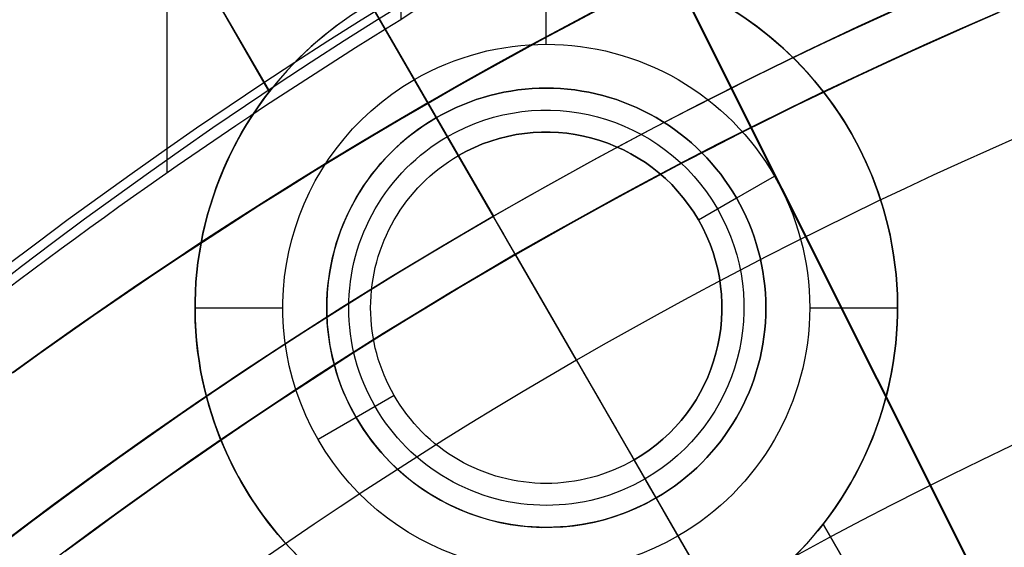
# Model space of a CAD drawing. Extents: x 12895 to 14339, y -6833 to -5581.
# Tile 64 of 79: x 13585 to 13596, y -6340 to -6334. Entities that reach past the tile are written whole.
import ezdxf

# ---------------------------------------------------------------- set-up
doc = ezdxf.new("R2010")
doc.units = 0
doc.layers.get('0').update_dxf_attribs({"linetype": 'CONTINUOUS'})
doc.layers.add('BLANCO_METALICO', color=7, linetype='CONTINUOUS')
doc.layers.add('COLOR', color=7, linetype='CONTINUOUS')

msp = doc.modelspace()

# ---------------------------------------------------------------- linework, layer by layer
for p, q in [((13586.61194355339, -6335.463356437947, 57.07053364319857), (13586.61194355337, -5581.495752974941, 57.07053364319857)), ((13589.27138136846, -5581.495752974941, 57.4408668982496), (13589.27138135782, -6333.719881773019, 57.4408668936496)), ((13591.27118956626, -6337.595349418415, 103.091743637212), (13580.76555606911, -6319.399058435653, 89.0558051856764)), ((13580.90152341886, -6319.634560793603, 88.12500292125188), (13590.3256347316, -6335.957600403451, 88.12500292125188)), ((13589.58028124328, -6334.66661029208, 67.12500292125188), (13590.3256347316, -6335.957600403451, 67.12500292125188)), ((13589.58028124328, -6334.666610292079, 64.11609945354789), (13589.58028124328, -6334.666610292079, 67.12500292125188)), ((13590.32563473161, -6335.95760040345, 67.12500292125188), (13590.32563473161, -6335.95760040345, 88.12500292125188)), ((13590.57919223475, -6336.396774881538, 62.12500292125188), (13592.85397271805, -6340.336810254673, 62.12500292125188))]:
    msp.add_line(p, q)
at = {"extrusion": (-0.2249510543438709, 8.038899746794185e-15, 0.9743700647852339)}
msp.add_lwpolyline([(6339.841516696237, 13345.0425022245), (6339.366101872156, 13344.7073845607), (6338.892938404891, 13344.36819328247), (6338.422075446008, 13344.02495177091), (6337.95356184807, 13343.67768423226), (6337.487446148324, 13343.32641569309), (6337.023776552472, 13342.97117199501), (6336.562600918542, 13342.61197978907), (6336.103966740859, 13342.24886652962), (6335.647921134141, 13341.88186046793), (6335.194510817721, 13341.51099064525), (6334.743782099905, 13341.13628688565), (6334.29578086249, 13340.75777978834), (6333.850552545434, 13340.37550071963), (6333.408142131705, 13339.98948180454), (6332.968594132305, 13339.59975591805), (6332.531952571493, 13339.2063566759), (6332.098260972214, 13338.80931842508), (6331.667562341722, 13338.40867623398), (6331.239899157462, 13338.00446588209), (6330.815313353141, 13337.5967238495), (6330.393846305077, 13337.18548730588), (6329.975538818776, 13336.77079409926), (6329.560431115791, 13336.35268274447), (6329.148562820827, 13335.93119241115), (6328.739972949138, 13335.50636291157), (6328.334699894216, 13335.07823468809), (6327.932781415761, 13334.64684880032), (6327.53425462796, 13334.21224691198), (6327.139155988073, 13333.77447127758), (6326.747521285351, 13333.33356472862), (6326.359385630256, 13332.8895706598), (6325.974783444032, 13332.44253301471), (6325.593748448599, 13331.9924962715), (6325.216313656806, 13331.53950542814), (6324.842511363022, 13331.08360598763), (6324.472373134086, 13330.6248439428), (6324.105929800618, 13330.16326576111), (6323.743211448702, 13329.69891836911), (6323.384247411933, 13329.23184913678), (6323.029066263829, 13328.76210586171), (6322.677695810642, 13328.28973675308), (6322.330163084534, 13327.81479041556), (6321.98649433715, 13327.33731583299), (6321.646715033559, 13326.85736235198), (6321.310849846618, 13326.37497966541), (6320.978922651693, 13325.89021779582), (6320.650956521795, 13325.40312707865), (6320.326973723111, 13324.91375814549), (6320.00699571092, 13324.42216190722), (6319.691043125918, 13323.92838953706), (6319.379135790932, 13323.43249245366), (6319.071292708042, 13322.93452230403), (6318.767532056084, 13322.4345309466), (6318.467871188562, 13321.9325704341), (6318.17232663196, 13321.42869299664), (6317.88091408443, 13320.92295102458), (6317.593648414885, 13320.41539705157), (6317.310543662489, 13319.90608373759), (6317.031613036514, 13319.39506385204), (6316.756868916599, 13318.88239025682), (6316.486322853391, 13318.36811588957), (6316.219985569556, 13317.85229374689), (6315.957866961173, 13317.33497686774), (6315.699976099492, 13316.81621831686), (6315.446321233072, 13316.29607116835), (6315.196909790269, 13315.77458848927), (6314.951748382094, 13315.25182332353), (6314.710842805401, 13314.72782867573), (6314.474198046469, 13314.20265749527), (6314.241818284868, 13313.67636266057), (6314.013706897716, 13313.14899696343), (6313.789866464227, 13312.62061309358), (6313.570298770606, 13312.09126362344), (6313.355004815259, 13311.56100099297), (6313.143984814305, 13311.02987749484), (6312.93723820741, 13310.49794525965), (6312.734763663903, 13309.96525624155), (6312.536559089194, 13309.43186220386), (6312.342621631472, 13308.89781470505), (6312.152947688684, 13308.36316508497), (6311.967532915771, 13307.82796445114), (6311.786372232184, 13307.29226366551), (6311.609459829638, 13306.75611333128), (6311.43678918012, 13306.21956378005), (6311.268353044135, 13305.68266505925), (6311.104143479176, 13305.14546691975), (6310.944151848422, 13304.60801880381), (6310.788368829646, 13304.07036983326), (6310.63678442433, 13303.53256879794), (6310.489387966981, 13302.99466414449), (6310.346168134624, 13302.45670396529), (6310.207112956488, 13301.91873598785), (6310.072209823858, 13301.3808075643), (6309.941445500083, 13300.84296566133), (6309.814806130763, 13300.30525685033), (6309.69227725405, 13299.76772729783), (6309.573843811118, 13299.23042275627), (6309.459490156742, 13298.69338855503), (6309.349200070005, 13298.15666959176), (6309.242956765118, 13297.62031032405), (6309.140742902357, 13297.08435476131), (6309.04254059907, 13296.54884645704), (6308.948331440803, 13296.01382850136), (6308.858096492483, 13295.47934351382), (6308.771816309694, 13294.94543363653), (6308.689470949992, 13294.4121405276), (6308.611039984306, 13293.87950535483), (6308.536502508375, 13293.34756878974), (6308.465837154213, 13292.81637100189), (6308.399022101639, 13292.28595165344), (6308.336035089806, 13291.75634989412), (6308.27685342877, 13291.22760435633), (6308.221454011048, 13290.69975315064), (6308.169813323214, 13290.17283386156), (6308.121907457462, 13289.64688354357), (6308.077712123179, 13289.12193871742), (6308.037202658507, 13288.59803536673), (6308.00035404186, 13288.07520893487), (6307.967140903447, 13287.55349432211), (6307.937537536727, 13287.03292588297), (6307.911517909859, 13286.51353742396), (6307.889055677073, 13285.99536220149), (6307.87012419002, 13285.47843292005), (6307.854696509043, 13284.96278173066), (6307.842745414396, 13284.4484402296), (6307.834243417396, 13283.93543945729), (6307.829162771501, 13283.42380989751), (6307.827475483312, 13282.91358147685), (6307.82922295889, 13282.39433270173), (6307.834485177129, 13281.87363342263), (6307.843291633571, 13281.35151519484), (6307.855671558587, 13280.82801017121), (6307.871653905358, 13280.30315110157), (6307.891267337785, 13279.77697133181), (6307.914540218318, 13279.2495048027), (6307.941500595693, 13278.72078604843), (6307.972176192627, 13278.1908501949), (6308.006594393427, 13277.6597329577), (6308.044782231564, 13277.12747063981), (6308.086766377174, 13276.59410012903), (6308.132573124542, 13276.05965889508), (6308.182228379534, 13275.5241849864), (6308.235757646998, 13274.98771702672), (6308.293186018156, 13274.45029421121), (6308.354538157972, 13273.91195630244), (6308.419838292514, 13273.37274362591), (6308.48911019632, 13272.83269706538), (6308.562377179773, 13272.2918580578), (6308.639662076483, 13271.75026858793), (6308.720987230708, 13271.20797118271), (6308.806374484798, 13270.66500890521), (6308.895845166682, 13270.1214253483), (6308.989420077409, 13269.577264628), (6309.087119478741, 13269.03257137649), (6309.188963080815, 13268.4873907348), (6309.294970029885, 13267.94176834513), (6309.405158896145, 13267.39575034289), (6309.519547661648, 13266.84938334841), (6309.638153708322, 13266.30271445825), (6309.760993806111, 13265.75579123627), (6309.888084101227, 13265.20866170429), (6310.019440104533, 13264.66137433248), (6310.155076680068, 13264.11397802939), (6310.295008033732, 13263.56652213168), (6310.439247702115, 13263.01905639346), (6310.587808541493, 13262.47163097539), (6310.74070271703, 13261.92429643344), (6310.897941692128, 13261.37710370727), (6311.059536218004, 13260.83010410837), (6311.225496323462, 13260.28334930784), (6311.395831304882, 13259.7368913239), (6311.570549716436, 13259.19078250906), (6311.749659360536, 13258.64507553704), (6311.933167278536, 13258.0998233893), (6312.121079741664, 13257.55507934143), (6312.313402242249, 13257.01089694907), (6312.510139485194, 13256.46733003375), (6312.711295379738, 13255.92443266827), (6312.916873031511, 13255.38225916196), (6313.126874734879, 13254.84086404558), (6313.341301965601, 13254.30030205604), (6313.560155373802, 13253.7606281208), (6313.783434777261, 13253.22189734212), (6314.011139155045, 13252.68416498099), (6314.243266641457, 13252.1474864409), (6314.479814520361, 13251.61191725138), (6314.720779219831, 13251.07751305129), (6314.966156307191, 13250.544329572), (6315.21594048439, 13250.01242262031), (6315.470125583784, 13249.48184806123), (6315.728704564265, 13248.95266180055), (6315.991669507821, 13248.42491976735), (6316.259011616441, 13247.8986778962), (6316.530721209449, 13247.37399210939), (6316.806787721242, 13246.85091829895), (6317.087199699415, 13246.32951230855), (6317.371944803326, 13245.80982991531), (6317.661009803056, 13245.29192681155), (6317.954380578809, 13244.7758585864), (6318.252042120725, 13244.26168070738), (6318.553978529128, 13243.74944850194), (6318.860173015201, 13243.23921713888), (6319.170607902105, 13242.73104160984), (6319.485264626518, 13242.22497671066), (6319.80412374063, 13241.72107702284), (6320.127164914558, 13241.21939689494), (6320.454366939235, 13240.71999042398), (6320.785707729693, 13240.22291143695), (6321.121164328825, 13239.72821347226), (6321.460712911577, 13239.23594976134), (6321.80432878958, 13238.74617321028), (6322.151986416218, 13238.25893638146), (6322.503659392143, 13237.77429147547), (6322.85932047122, 13237.29229031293), (6323.218941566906, 13236.81298431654), (6323.582493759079, 13236.33642449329), (6323.949947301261, 13235.86266141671), (6324.321271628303, 13235.39174520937), (6324.696435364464, 13234.92372552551), (6325.075406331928, 13234.45865153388), (6325.458151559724, 13233.99657190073), (6325.844637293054, 13233.53753477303), (6326.234829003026, 13233.08158776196), (6326.628691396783, 13232.62877792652), (6327.026188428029, 13232.17915175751), (6327.427283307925, 13231.73275516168), (6327.83193851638, 13231.28963344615), (6328.240115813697, 13230.84983130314), (6328.651776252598, 13230.413392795), (6329.066880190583, 13229.98036133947), (6329.485387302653, 13229.55077969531), (6329.907256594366, 13229.12468994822), (6330.332446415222, 13228.70213349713), (6330.760914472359, 13228.28315104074), (6331.192617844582, 13227.86778256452), (6331.627512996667, 13227.45606732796), (6332.065555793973, 13227.04804385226), (6332.506701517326, 13226.64374990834), (6332.950904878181, 13226.24322250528), (6333.398120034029, 13225.84649787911), (6333.848300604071, 13225.45361148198), (6334.301399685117, 13225.06459797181), (6334.757369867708, 13224.67949120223), (6335.21616325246, 13224.29832421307), (6335.677731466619, 13223.92112922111), (6336.142025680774, 13223.54793761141), (6336.608996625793, 13223.17877992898), (6337.078594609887, 13222.81368587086), (6337.550769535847, 13222.45268427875), (6338.025470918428, 13222.09580313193), (6338.502647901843, 13221.74306954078), (6338.982249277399, 13221.3945097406), (6339.464223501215, 13221.05014908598), (6339.948518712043, 13220.71001204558), (6340.435082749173, 13220.37412219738), (6340.923863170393, 13220.04250222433)], dxfattribs=at)
at = {"extrusion": (-0.2249510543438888, -3.01232403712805e-14, 0.9743700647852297)}
msp.add_lwpolyline([(6339.083899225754, 13220.04250222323), (6338.617968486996, 13220.37982577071), (6338.154309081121, 13220.72108551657), (6337.692967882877, 13221.06625769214), (6337.233991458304, 13221.41531775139), (6336.777426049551, 13221.76824037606), (6336.323317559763, 13222.12499948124), (6335.871711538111, 13222.48556822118), (6335.422653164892, 13222.84991899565), (6334.976187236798, 13223.21802345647), (6334.532358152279, 13223.58985251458), (6334.091209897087, 13223.96537634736), (6333.652786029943, 13224.34456440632), (6333.217129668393, 13224.72738542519), (6332.784283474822, 13225.11380742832), (6332.354289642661, 13225.5037977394), (6331.927189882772, 13225.89732299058), (6331.503025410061, 13226.29434913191), (6331.081836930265, 13226.69484144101), (6330.663664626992, 13227.09876453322), (6330.248548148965, 13227.50608237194), (6329.836526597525, 13227.91675827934), (6329.427638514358, 13228.33075494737), (6329.021921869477, 13228.748034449), (6328.619414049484, 13229.16855824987), (6328.220151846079, 13229.59228722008), (6327.824171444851, 13230.0191816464), (6327.43150841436, 13230.4492012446), (6327.042197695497, 13230.88230517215), (6326.656273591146, 13231.3184520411), (6326.273769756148, 13231.75759993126), (6325.894719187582, 13232.19970640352), (6325.519154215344, 13232.64472851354), (6325.147106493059, 13233.09262282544), (6324.778606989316, 13233.54334542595), (6324.413685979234, 13233.99685193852), (6324.052373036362, 13234.45309753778), (6323.694697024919, 13234.91203696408), (6323.340686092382, 13235.37362453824), (6322.990367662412, 13235.83781417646), (6322.643768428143, 13236.30455940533), (6322.300914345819, 13236.77381337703), (6321.961830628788, 13237.24552888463), (6321.626541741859, 13237.71965837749), (6321.295071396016, 13238.19615397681), (6320.967442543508, 13238.67496749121), (6320.643677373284, 13239.15605043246), (6320.323797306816, 13239.63935403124), (6320.007822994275, 13240.12482925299), (6319.695774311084, 13240.61242681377), (6319.387670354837, 13241.10209719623), (6319.08352944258, 13241.59379066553), (6318.783369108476, 13242.08745728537), (6318.487206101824, 13242.58304693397), (6318.195056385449, 13243.08050932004), (6317.906935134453, 13243.57979399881), (6317.622856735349, 13244.08085038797), (6317.342834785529, 13244.58362778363), (6317.066882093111, 13245.08807537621), (6316.795010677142, 13245.59414226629), (6316.527231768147, 13246.10177748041), (6316.263555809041, 13246.61092998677), (6316.003992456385, 13247.12154871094), (6315.748550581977, 13247.63358255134), (6315.497238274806, 13248.14698039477), (6315.250062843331, 13248.66169113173), (6315.007030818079, 13249.17766367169), (6314.768147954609, 13249.69484695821), (6314.533419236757, 13250.21318998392), (6314.302848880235, 13250.73264180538), (6314.076440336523, 13251.25315155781), (6313.854196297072, 13251.77466846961), (6313.636118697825, 13252.29714187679), (6313.42220872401, 13252.82052123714), (6313.212466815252, 13253.34475614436), (6313.006892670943, 13253.86979634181), (6312.805485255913, 13254.39559173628), (6312.608242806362, 13254.92209241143), (6312.415162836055, 13255.44924864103), (6312.226242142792, 13255.97701090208), (6312.041476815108, 13256.50532988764), (6311.860862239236, 13257.03415651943), (6311.684393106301, 13257.56344196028), (6311.512063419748, 13258.09313762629), (6311.343866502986, 13258.62319519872), (6311.179795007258, 13259.15356663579), (6311.019840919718, 13259.68420418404), (6310.863995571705, 13260.2150603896), (6310.712249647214, 13260.74608810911), (6310.564593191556, 13261.27724052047), (6310.421015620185, 13261.80847113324), (6310.281505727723, 13262.33973379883), (6310.146051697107, 13262.87098272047), (6310.01464110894, 13263.40217246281), (6309.887260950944, 13263.93325796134), (6309.763897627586, 13264.4641945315), (6309.644536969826, 13264.99493787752), (6309.529164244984, 13265.525444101), (6309.417764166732, 13266.05566970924), (6309.310320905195, 13266.5855716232), (6309.206818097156, 13267.11510718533), (6309.107238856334, 13267.64423416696), (6309.011565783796, 13268.17291077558), (6308.919780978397, 13268.70109566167), (6308.831866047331, 13269.22874792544), (6308.747802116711, 13269.75582712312), (6308.667569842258, 13270.28229327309), (6308.591149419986, 13270.80810686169), (6308.518520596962, 13271.33322884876), (6308.449662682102, 13271.85762067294), (6308.384554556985, 13272.3812442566), (6308.3231746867, 13272.90406201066), (6308.265501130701, 13273.42603683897), (6308.211511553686, 13273.94713214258), (6308.16118323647, 13274.46731182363), (6308.114493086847, 13274.98654028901), (6308.071417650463, 13275.50478245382), (6308.031933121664, 13276.02200374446), (6307.996015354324, 13276.53817010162), (6307.963639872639, 13277.05324798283), (6307.934781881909, 13277.56720436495), (6307.909416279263, 13278.08000674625), (6307.887517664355, 13278.59162314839), (6307.869060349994, 13279.10202211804), (6307.854018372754, 13279.61117272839), (6307.842365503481, 13280.11904458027), (6307.834075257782, 13280.62560780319), (6307.829120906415, 13281.13083305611), (6307.827475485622, 13281.63469152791), (6307.829268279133, 13282.16063006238), (6307.834667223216, 13282.68805624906), (6307.843702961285, 13283.21693728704), (6307.856405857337, 13283.74723974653), (6307.872805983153, 13284.27892956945), (6307.892933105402, 13284.81197207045), (6307.916816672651, 13285.34633193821), (6307.944485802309, 13285.88197323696), (6307.975969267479, 13286.41885940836), (6308.011295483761, 13286.9569532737), (6308.050492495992, 13287.49621703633), (6308.093587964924, 13288.03661228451), (6308.140609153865, 13288.5780999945), (6308.191582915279, 13289.12064053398), (6308.246535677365, 13289.66419366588), (6308.305493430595, 13290.2087185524), (6308.368481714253, 13290.75417375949), (6308.435525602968, 13291.30051726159), (6308.506649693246, 13291.84770644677), (6308.58187809, 13292.39569812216), (6308.661234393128, 13292.94444851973), (6308.744741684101, 13293.49391330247), (6308.83242251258, 13294.04404757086), (6308.924298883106, 13294.59480586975), (6309.020392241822, 13295.14614219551), (6309.120723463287, 13295.69801000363), (6309.225312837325, 13296.25036221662), (6309.334180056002, 13296.80315123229), (6309.447344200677, 13297.35632893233), (6309.564823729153, 13297.90984669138), (6309.686636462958, 13298.46365538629), (6309.812799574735, 13299.01770540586), (6309.943329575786, 13299.57194666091), (6310.078242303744, 13300.12632859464), (6310.217552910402, 13300.68080019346), (6310.361275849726, 13301.23530999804), (6310.509424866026, 13301.78980611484), (6310.662012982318, 13302.34423622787), (6310.819052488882, 13302.8985476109), (6310.980554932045, 13303.45268713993), (6311.146531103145, 13304.00660130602), (6311.316991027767, 13304.56023622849), (6311.49194395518, 13305.11353766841), (6311.671398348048, 13305.66645104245), (6311.855361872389, 13306.21892143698), (6312.043841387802, 13306.77089362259), (6312.236842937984, 13307.32231206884), (6312.434371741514, 13307.87312095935), (6312.636432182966, 13308.42326420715), (6312.843027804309, 13308.97268547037), (6313.054161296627, 13309.5213281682), (6313.26983449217, 13310.06913549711), (6313.490048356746, 13310.61605044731), (6313.714802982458, 13311.16201581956), (6313.944097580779, 13311.70697424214), (6314.177930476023, 13312.25086818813), (6314.416299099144, 13312.79363999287), (6314.659199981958, 13313.33523187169), (6314.906628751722, 13313.87558593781), (6315.158580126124, 13314.41464422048), (6315.415047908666, 13314.95234868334), (6315.676024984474, 13315.48864124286), (6315.941503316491, 13316.02346378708), (6316.211473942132, 13316.55675819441), (6316.485926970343, 13317.08846635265), (6316.764851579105, 13317.6185301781), (6317.048236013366, 13318.14689163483), (6317.336067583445, 13318.67349275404), (6317.628332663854, 13319.19827565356), (6317.925016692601, 13319.72118255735), (6318.226104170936, 13320.24215581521), (6318.53157866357, 13320.76113792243), (6318.841422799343, 13321.27807153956), (6319.155618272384, 13321.79289951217), (6319.474145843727, 13322.30556489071), (6319.79698534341, 13322.81601095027), (6320.124115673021, 13323.32418121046), (6320.455514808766, 13323.83001945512), (6320.791159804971, 13324.33346975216), (6321.131026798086, 13324.83447647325), (6321.475091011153, 13325.33298431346), (6321.823326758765, 13325.82893831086), (6322.175707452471, 13326.32228386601), (6322.532205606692, 13326.81296676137), (6322.892792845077, 13327.30093318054), (6323.257439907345, 13327.78612972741), (6323.626116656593, 13328.26850344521), (6323.998792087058, 13328.74800183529), (6324.375434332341, 13329.2245728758), (6324.756010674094, 13329.69816504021), (6325.140487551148, 13330.16872731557), (6325.528830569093, 13330.63620922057), (6325.921004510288, 13331.1005608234), (6326.31697334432, 13331.56173275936), (6326.716700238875, 13332.01967624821), (6327.12014757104, 13332.47434311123), (6327.527276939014, 13332.92568578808), (6327.938049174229, 13333.3736573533), (6328.352424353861, 13333.8182115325), (6328.770361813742, 13334.25930271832), (6329.191820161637, 13334.69688598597), (6329.616757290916, 13335.1309171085), (6330.045130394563, 13335.56135257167), (6330.476895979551, 13335.98814958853), (6330.912009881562, 13336.41126611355), (6331.350427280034, 13336.83066085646), (6331.792102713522, 13337.24629329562), (6332.236990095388, 13337.65812369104), (6332.685042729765, 13338.06611309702), (6333.136213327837, 13338.4702233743), (6333.590454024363, 13338.87041720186), (6334.047716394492, 13339.26665808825), (6334.507951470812, 13339.6589103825), (6334.971109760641, 13340.04713928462), (6335.437141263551, 13340.43131085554), (6335.905995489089, 13340.81139202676), (6336.37762147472, 13341.18735060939), (6336.851967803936, 13341.55915530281), (6337.328982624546, 13341.92677570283), (6337.808613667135, 13342.29018230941), (6338.290808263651, 13342.64934653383), (6338.775513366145, 13343.00424070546), (6339.262675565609, 13343.354838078), (6339.752241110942, 13343.70111283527), (6340.244155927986, 13344.04304009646), (6340.73836563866, 13344.38059592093), (6341.234815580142, 13344.71375731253), (6341.733450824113, 13345.0425022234)], dxfattribs=at)
at = {"extrusion": (-0.2249510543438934, -5.035538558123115e-14, 0.9743700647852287)}
msp.add_lwpolyline([(6345.291704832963, 13220.04250222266), (6344.781155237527, 13220.35147062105), (6344.272609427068, 13220.66513533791), (6343.766127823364, 13220.98347740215), (6343.261770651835, 13221.30647676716), (6342.759597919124, 13221.63411231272), (6342.259669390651, 13221.96636184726), (6341.762044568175, 13222.30320211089), (6341.266782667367, 13222.64460877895), (6340.773942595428, 13222.99055646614), (6340.283582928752, 13223.34101873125), (6339.795761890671, 13223.6959680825), (6339.310537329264, 13224.05537598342), (6338.827966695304, 13224.4192128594), (6338.348107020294, 13224.78744810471), (6337.871014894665, 13225.16005009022), (6337.396746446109, 13225.53698617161), (6336.925357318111, 13225.91822269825), (6336.456902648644, 13226.30372502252), (6335.99143704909, 13226.69345750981), (6335.529014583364, 13227.08738354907), (6335.069688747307, 13227.48546556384), (6334.613512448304, 13227.88766502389), (6334.160537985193, 13228.29394245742), (6333.710817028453, 13228.70425746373), (6333.264400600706, 13229.11856872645), (6332.821339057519, 13229.53683402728), (6332.381682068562, 13229.95901026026), (6331.945478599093, 13230.38505344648), (6331.512776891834, 13230.81491874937), (6331.083624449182, 13231.24856049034), (6330.65806801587, 13231.68593216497), (6330.236153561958, 13232.12698645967), (6329.817926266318, 13232.57167526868), (6329.403430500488, 13233.01994971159), (6328.992709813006, 13233.47176015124), (6328.585806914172, 13233.92705621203), (6328.182763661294, 13234.38578679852), (6327.783621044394, 13234.84790011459), (6327.388419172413, 13235.31334368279), (6326.997197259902, 13235.78206436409), (6326.609993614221, 13236.25400837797), (6326.22684562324, 13236.72912132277), (6325.847789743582, 13237.20734819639), (6325.472861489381, 13237.68863341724), (6325.102095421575, 13238.17292084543), (6324.735525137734, 13238.66015380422), (6324.373183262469, 13239.15027510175), (6324.015101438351, 13239.64322705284), (6323.661310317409, 13240.13895150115), (6323.311839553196, 13240.63738984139), (6322.966717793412, 13241.13848304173), (6322.625972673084, 13241.64217166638), (6322.289630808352, 13242.14839589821), (6321.957717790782, 13242.6570955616), (6321.630258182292, 13243.16821014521), (6321.307275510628, 13243.68167882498), (6320.988792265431, 13244.19744048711), (6320.674829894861, 13244.71543375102), (6320.365408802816, 13245.23559699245), (6320.060548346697, 13245.75786836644), (6319.76026683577, 13246.28218583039), (6319.464581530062, 13246.80848716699), (6319.17350863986, 13247.3367100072), (6318.887063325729, 13247.86679185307), (6318.605259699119, 13248.39867010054), (6318.328110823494, 13248.9322820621), (6318.055628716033, 13249.46756498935), (6317.787824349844, 13250.00445609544), (6317.524707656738, 13250.54289257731), (6317.266287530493, 13251.08281163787), (6317.012571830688, 13251.62415050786), (6316.763567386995, 13252.16684646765), (6316.519280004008, 13252.71083686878), (6316.279714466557, 13253.25605915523), (6316.04487454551, 13253.80245088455), (6315.814763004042, 13254.3499497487), (6315.589381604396, 13254.89849359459), (6315.368731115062, 13255.44802044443), (6315.152811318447, 13255.99846851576), (6314.941621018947, 13256.54977624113), (6314.735158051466, 13257.1018822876), (6314.533419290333, 13257.65472557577), (6314.336400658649, 13258.20824529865), (6314.144097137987, 13258.76238094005), (6313.956502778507, 13259.31707229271), (6313.773610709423, 13259.87225947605), (6313.595413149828, 13260.42788295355), (6313.421901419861, 13260.9838835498), (6313.253065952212, 13261.54020246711), (6313.088896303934, 13262.09678130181), (6312.929381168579, 13262.65356206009), (6312.774508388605, 13263.21048717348), (6312.624264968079, 13263.76749951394), (6312.478637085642, 13264.32454240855), (6312.337610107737, 13264.88155965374), (6312.201168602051, 13265.43849552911), (6312.069296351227, 13265.99529481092), (6311.941976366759, 13266.55190278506), (6311.819190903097, 13267.10826525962), (6311.700921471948, 13267.66432857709), (6311.587148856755, 13268.22003962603), (6311.477853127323, 13268.77534585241), (6311.373013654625, 13269.33019527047), (6311.272609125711, 13269.88453647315), (6311.176617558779, 13270.4383186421), (6311.08501631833, 13270.99149155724), (6310.997782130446, 13271.54400560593), (6310.914891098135, 13272.09581179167), (6310.836318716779, 13272.64686174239), (6310.762039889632, 13273.19710771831), (6310.692028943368, 13273.74650261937), (6310.626259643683, 13274.29499999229), (6310.564705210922, 13274.84255403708), (6310.507338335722, 13275.38911961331), (6310.454131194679, 13275.93465224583), (6310.405055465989, 13276.47910813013), (6310.360082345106, 13277.02244413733), (6310.319182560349, 13277.56461781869), (6310.282326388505, 13278.1055874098), (6310.249483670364, 13278.64531183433), (6310.220623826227, 13279.18375070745), (6310.195715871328, 13279.72086433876), (6310.174728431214, 13280.25661373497), (6310.157629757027, 13280.79096060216), (6310.144387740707, 13281.32386734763), (6310.1349699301, 13281.85529708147), (6310.129343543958, 13282.38521361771), (6310.127475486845, 13282.91358147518), (6310.129274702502, 13283.43212239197), (6310.134693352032, 13283.95215562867), (6310.143762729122, 13284.47364766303), (6310.15651383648, 13284.99656431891), (6310.172977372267, 13285.52087076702), (6310.193183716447, 13286.04653152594), (6310.217162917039, 13286.57351046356), (6310.24494467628, 13287.1017707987), (6310.276558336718, 13287.63127510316), (6310.312032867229, 13288.16198530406), (6310.351396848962, 13288.69386268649), (6310.394678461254, 13289.22686789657), (6310.441905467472, 13289.76096094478), (6310.493105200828, 13290.29610120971), (6310.54830455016, 13290.83224744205), (6310.607529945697, 13291.36935776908), (6310.670807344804, 13291.90738969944), (6310.738162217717, 13292.44630012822), (6310.809619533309, 13292.98604534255), (6310.885203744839, 13293.52658102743), (6310.964938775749, 13294.06786227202), (6311.048848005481, 13294.60984357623), (6311.13695425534, 13295.15247885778), (6311.229279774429, 13295.69572145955), (6311.32584622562, 13296.23952415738), (6311.426674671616, 13296.78383916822), (6311.531785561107, 13297.32861815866), (6311.641198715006, 13297.87381225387), (6311.754933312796, 13298.41937204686), (6311.873007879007, 13298.96524760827), (6311.995440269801, 13299.51138849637), (6312.122247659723, 13300.05774376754), (6312.253446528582, 13300.60426198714), (6312.389052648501, 13301.15089124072), (6312.529081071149, 13301.69757914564), (6312.673546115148, 13302.24427286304), (6312.82246135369, 13302.79091911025), (6312.975839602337, 13303.33746417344), (6313.133692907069, 13303.88385392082), (6313.296032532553, 13304.43003381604), (6313.462868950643, 13304.97594893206), (6313.634211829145, 13305.52154396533), (6313.810070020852, 13306.06676325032), (6313.99045155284, 13306.61155077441), (6314.175363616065, 13307.15585019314), (6314.364812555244, 13307.69960484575), (6314.558803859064, 13308.24275777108), (6314.757342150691, 13308.78525172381), (6314.960431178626, 13309.32702919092), (6315.16807380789, 13309.86803240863), (6315.380272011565, 13310.40820337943), (6315.5970268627, 13310.94748388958), (6315.818338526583, 13311.48581552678), (6316.044206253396, 13312.02313969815), (6316.27462837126, 13312.55939764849), (6316.509602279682, 13313.09453047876), (6316.749124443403, 13313.62847916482), (6316.993190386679, 13314.1611845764), (6317.241794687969, 13314.69258749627), (6317.494930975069, 13315.22262863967), (6317.752591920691, 13315.75124867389), (6318.014769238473, 13316.27838823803), (6318.281453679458, 13316.803987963), (6318.552635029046, 13317.32798849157), (6318.828302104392, 13317.85033049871), (6319.108442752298, 13318.3709547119), (6319.393043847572, 13318.88980193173), (6319.682091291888, 13319.40681305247), (6319.975570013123, 13319.92192908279), (6320.273463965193, 13320.43509116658), (6320.575756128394, 13320.94624060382), (6320.882428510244, 13321.45531887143), (6321.193462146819, 13321.96226764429), (6321.508837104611, 13322.46702881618), (6321.828532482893, 13322.96954452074), (6322.152526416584, 13323.46975715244), (6322.48079607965, 13323.96760938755), (6322.813317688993, 13324.463044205), (6323.150066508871, 13324.95600490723), (6323.491016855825, 13325.44643514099), (6323.836142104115, 13325.93427891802), (6324.185414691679, 13326.41948063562), (6324.538806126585, 13326.90198509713), (6324.896286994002, 13327.38173753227), (6325.257826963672, 13327.85868361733), (6325.623394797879, 13328.33276949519), (6325.992958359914, 13328.80394179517), (6326.366484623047, 13329.27214765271), (6326.743939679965, 13329.73733472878), (6327.125288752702, 13330.19945122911), (6327.510496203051, 13330.65844592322), (6327.899525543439, 13331.11426816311), (6328.29233944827, 13331.56686790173), (6328.688899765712, 13332.01619571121), (6329.089167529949, 13332.46220280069), (6329.493102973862, 13332.90484103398), (6329.900665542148, 13333.34406294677), (6330.311813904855, 13333.77982176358), (6330.72650597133, 13334.21207141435), (6331.144698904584, 13334.64076655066), (6331.56634913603, 13335.06586256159), (6331.991412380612, 13335.48731558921), (6332.419843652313, 13335.9050825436), (6332.851597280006, 13336.31912111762), (6333.28662692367, 13336.72938980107), (6333.72488559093, 13337.13584789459), (6334.166325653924, 13337.53845552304), (6334.610898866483, 13337.93717364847), (6335.058556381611, 13338.33196408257), (6335.509248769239, 13338.72278949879), (6335.962926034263, 13339.10961344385), (6336.419537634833, 13339.49240034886), (6336.879032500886, 13339.87111553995), (6337.341359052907, 13340.24572524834), (6337.806465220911, 13340.61619662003), (6338.274298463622, 13340.98249772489), (6338.744805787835, 13341.34459756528), (6339.217933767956, 13341.70246608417), (6339.693628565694, 13342.05607417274), (6340.171835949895, 13342.40539367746), (6340.652501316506, 13342.7503974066), (6341.135569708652, 13343.09105913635), (6341.620985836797, 13343.42735361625), (6342.108694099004, 13343.75925657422), (6342.598638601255, 13344.086744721), (6343.090763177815, 13344.40979575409), (6343.585011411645, 13344.72838836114), (6344.081326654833, 13345.04250222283)], dxfattribs=at)
at = {"extrusion": (-0.2249510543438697, 2.144614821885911e-14, 0.9743700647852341)}
msp.add_lwpolyline([(6345.598703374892, 13344.68873140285), (6345.084589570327, 13344.38114209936), (6344.572462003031, 13344.06880151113), (6344.06238205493, 13343.75172823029), (6343.554410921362, 13343.42994194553), (6343.048609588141, 13343.10346344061), (6342.545038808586, 13342.77231459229), (6342.043759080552, 13342.43651836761), (6341.54483062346, 13342.09609882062), (6341.048313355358, 13341.75108108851), (6340.55426687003, 13341.40149138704), (6340.062750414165, 13341.04735700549), (6339.573822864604, 13340.68870630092), (6339.087542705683, 13340.32556869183), (6338.603968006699, 13339.95797465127), (6338.123156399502, 13339.5859556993), (6337.645165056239, 13339.20954439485), (6337.170050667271, 13338.82877432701), (6336.697869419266, 13338.44368010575), (6336.228676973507, 13338.05429735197), (6335.762528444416, 13337.66066268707), (6335.299478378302, 13337.26281372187), (6334.839580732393, 13336.86078904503), (6334.382888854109, 13336.45462821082), (6333.92945546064, 13336.04437172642), (6333.479332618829, 13335.63006103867), (6333.032571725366, 13335.21173852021), (6332.58922348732, 13334.78944745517), (6332.149337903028, 13334.36323202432), (6331.712964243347, 13333.9331372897), (6331.280151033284, 13333.49920917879), (6330.850946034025, 13333.06149446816), (6330.425396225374, 13332.62004076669), (6330.003547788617, 13332.17489649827), (6329.585446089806, 13331.72611088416), (6329.171135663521, 13331.27373392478), (6328.760660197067, 13330.81781638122), (6328.354062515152, 13330.35840975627), (6327.951384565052, 13329.89556627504), (6327.552667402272, 13329.42933886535), (6327.157951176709, 13328.95978113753), (6326.76727511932, 13328.48694736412), (6326.380677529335, 13328.01089245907), (6325.998195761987, 13327.53167195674), (6325.619866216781, 13327.04934199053), (6325.245724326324, 13326.56395927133), (6324.875804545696, 13326.07558106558), (6324.510140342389, 13325.58426517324), (6324.148764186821, 13325.09006990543), (6323.791707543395, 13324.5930540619), (6323.439000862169, 13324.09327690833), (6323.090673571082, 13323.59079815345), (6322.746754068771, 13323.08567792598), (6322.407269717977, 13322.57797675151), (6322.072246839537, 13322.06775552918), (6321.741710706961, 13321.55507550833), (6321.415685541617, 13321.03999826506), (6321.094194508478, 13320.52258567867), (6320.777259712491, 13320.0028999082), (6320.464902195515, 13319.48100336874), (6320.157141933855, 13318.95695870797), (6319.853997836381, 13318.43082878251), (6319.55548774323, 13317.9026766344), (6319.261628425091, 13317.37256546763), (6318.972435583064, 13316.84055862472), (6318.687923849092, 13316.30671956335), (6318.408106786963, 13315.77111183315), (6318.132996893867, 13315.23379905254), (6317.862605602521, 13314.69484488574), (6317.596943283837, 13314.15431301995), (6317.336019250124, 13313.61226714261), (6317.079841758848, 13313.06877091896), (6316.828418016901, 13312.52388796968), (6316.581754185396, 13311.97768184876), (6316.339855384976, 13311.43021602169), (6316.102725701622, 13310.88155384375), (6315.870368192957, 13310.33175853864), (6315.64278489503, 13309.78089317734), (6315.419976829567, 13309.22902065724), (6315.201944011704, 13308.6762036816), (6314.988685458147, 13308.12250473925), (6314.780199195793, 13307.56798608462), (6314.576482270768, 13307.01270971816), (6314.377530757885, 13306.45673736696), (6314.18333977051, 13305.90013046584), (6313.993903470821, 13305.34295013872), (6313.809215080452, 13304.7852571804), (6313.62926689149, 13304.22711203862), (6313.454050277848, 13303.66857479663), (6313.283555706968, 13303.10970515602), (6313.117772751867, 13302.55056242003), (6312.956690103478, 13301.99120547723), (6312.800295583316, 13301.43169278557), (6312.648576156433, 13300.87208235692), (6312.501517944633, 13300.31243174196), (6312.359106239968, 13299.75279801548), (6312.221325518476, 13299.1932377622), (6312.088159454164, 13298.63380706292), (6311.959590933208, 13298.07456148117), (6311.835602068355, 13297.51555605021), (6311.716174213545, 13296.95684526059), (6311.601287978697, 13296.39848304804), (6311.49092324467, 13295.84052278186), (6311.385059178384, 13295.28301725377), (6311.283674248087, 13294.72601866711), (6311.186746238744, 13294.16957862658), (6311.094252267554, 13293.61374812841), (6311.006168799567, 13293.05857755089), (6310.922471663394, 13292.50411664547), (6310.843136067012, 13291.9504145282), (6310.768136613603, 13291.3975196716), (6310.697447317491, 13290.84547989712), (6310.631041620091, 13290.29434236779), (6310.568892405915, 13289.74415358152), (6310.510972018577, 13289.19495936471), (6310.457252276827, 13288.64680486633), (6310.407704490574, 13288.09973455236), (6310.362299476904, 13287.55379220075), (6310.321007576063, 13287.0090208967), (6310.283798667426, 13286.4654630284), (6310.250642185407, 13285.92316028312), (6310.221507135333, 13285.38215364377), (6310.196362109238, 13284.84248338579), (6310.175175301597, 13284.30418907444), (6310.157914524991, 13283.76730956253), (6310.144547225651, 13283.23188298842), (6310.135040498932, 13282.69794677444), (6310.129361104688, 13282.16553762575), (6310.1274754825, 13281.63469152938), (6310.129227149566, 13281.12304824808), (6310.134502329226, 13280.60995159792), (6310.143331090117, 13280.09543377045), (6310.155743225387, 13279.57952757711), (6310.17176824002, 13279.06226644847), (6310.191435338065, 13278.54368443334), (6310.214773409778, 13278.02381619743), (6310.241811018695, 13277.50269702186), (6310.272576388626, 13276.98036280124), (6310.307097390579, 13276.45685004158), (6310.345401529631, 13275.93219585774), (6310.387515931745, 13275.40643797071), (6310.433467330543, 13274.87961470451), (6310.483282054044, 13274.35176498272), (6310.536986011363, 13273.82292832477), (6310.59460467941, 13273.29314484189), (6310.656163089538, 13272.76245523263), (6310.721685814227, 13272.2309007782), (6310.791196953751, 13271.69852333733), (6310.86472012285, 13271.16536534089), (6310.942278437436, 13270.63146978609), (6311.023894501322, 13270.09688023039), (6311.109590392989, 13269.56164078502), (6311.199387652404, 13269.02579610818), (6311.293307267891, 13268.4893913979), (6311.391369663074, 13267.95247238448), (6311.493594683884, 13267.41508532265), (6311.600001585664, 13266.87727698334), (6311.71060902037, 13266.33909464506), (6311.825435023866, 13265.80058608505), (6311.944497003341, 13265.26179956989), (6312.067811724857, 13264.72278384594), (6312.195395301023, 13264.18358812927), (6312.327263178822, 13263.64426209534), (6312.463430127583, 13263.10485586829), (6312.603910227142, 13262.56542000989), (6312.748716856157, 13262.02600550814), (6312.897862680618, 13261.48666376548), (6313.051359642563, 13260.94744658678), (6313.209218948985, 13260.40840616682), (6313.371451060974, 13259.86959507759), (6313.538065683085, 13259.33106625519), (6313.709071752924, 13258.79287298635), (6313.884477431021, 13258.25506889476), (6314.064290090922, 13257.71770792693), (6314.248516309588, 13257.18084433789), (6314.437161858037, 13256.64453267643), (6314.630231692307, 13256.10882777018), (6314.8277299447, 13255.57378471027), (6315.029659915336, 13255.03945883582), (6315.236024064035, 13254.50590571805), (6315.446824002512, 13253.97318114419), (6315.662060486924, 13253.44134110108), (6315.881733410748, 13252.9104417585), (6316.105841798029, 13252.38053945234), (6316.334383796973, 13251.85169066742), (6316.567356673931, 13251.32395202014), (6316.804756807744, 13250.79738024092), (6317.04657968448, 13250.27203215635), (6317.292819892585, 13249.74796467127), (6317.543471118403, 13249.22523475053), (6317.798526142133, 13248.70389940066), (6318.057976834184, 13248.18401565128), (6318.321814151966, 13247.66564053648), (6318.590028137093, 13247.14883107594), (6318.86260791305, 13246.63364425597), (6319.139541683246, 13246.1201370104), (6319.420816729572, 13245.60836620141), (6319.706419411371, 13245.09838860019), (6319.996335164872, 13244.5902608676), (6320.290548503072, 13244.08403953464), (6320.589043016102, 13243.57978098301), (6320.891801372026, 13243.0775414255), (6321.198805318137, 13242.57737688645), (6321.510035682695, 13242.07934318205), (6321.825472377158, 13241.58349590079), (6322.145094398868, 13241.08989038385), (6322.468879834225, 13240.59858170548), (6322.796805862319, 13240.10962465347), (6323.128848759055, 13239.62307370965), (6323.464983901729, 13239.13898303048), (6323.805185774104, 13238.65740642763), (6324.149427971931, 13238.1783973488), (6324.497683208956, 13237.70200885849), (6324.849923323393, 13237.22829361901), (6325.206119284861, 13236.75730387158), (6325.566241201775, 13236.28909141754), (6325.930258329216, 13235.82370759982), (6326.298139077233, 13235.36120328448), (6326.669851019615, 13234.9016288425), (6327.04536090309, 13234.44503413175), (6327.424634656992, 13233.99146847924), (6327.807637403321, 13233.54098066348), (6328.194333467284, 13233.09361889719), (6328.584686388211, 13232.64943081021), (6328.978658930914, 13232.2084634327), (6329.376213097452, 13231.77076317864), (6329.777310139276, 13231.33637582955), (6330.181910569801, 13230.90534651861), (6330.589974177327, 13230.47771971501), (6331.001460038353, 13230.0535392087), (6331.416326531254, 13229.63284809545), (6331.834531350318, 13229.21568876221), (6332.256031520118, 13228.80210287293), (6332.680783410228, 13228.39213135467), (6333.108742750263, 13227.98581438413), (6333.539864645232, 13227.58319137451), (6333.974103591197, 13227.1843009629), (6334.411413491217, 13226.78918099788), (6334.851747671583, 13226.39786852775), (6335.295058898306, 13226.010399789), (6335.741299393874, 13225.62681019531), (6336.190420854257, 13225.24713432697), (6336.642374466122, 13224.87140592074), (6337.097110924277, 13224.49965786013), (6337.554580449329, 13224.13192216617), (6338.014732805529, 13223.76822998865), (6338.477517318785, 13223.40861159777), (6338.942882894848, 13223.05309637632), (6339.410778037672, 13222.70171281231), (6339.881150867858, 13222.35448849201), (6340.35394914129, 13222.01145009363), (6340.829120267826, 13221.67262338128), (6341.306611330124, 13221.3380331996), (6341.786369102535, 13221.00770346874), (6342.268340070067, 13220.6816571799), (6342.752470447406, 13220.3599163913), (6343.238706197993, 13220.0425022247)], dxfattribs=at)
for points in [[(13591.55908474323, -6333.586465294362), (13591.22674959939, -6333.761762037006), (13590.89563986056, -6333.939365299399), (13590.56577146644, -6334.119265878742), (13590.23716035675, -6334.301454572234), (13589.90982247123, -6334.485922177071), (13589.58377374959, -6334.672659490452), (13589.25903013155, -6334.861657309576), (13588.93560755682, -6335.052906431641), (13588.61352196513, -6335.246397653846), (13588.29278929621, -6335.442121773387), (13587.97342548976, -6335.640069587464), (13587.65544648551, -6335.840231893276), (13587.33886822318, -6336.042599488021), (13587.02370664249, -6336.247163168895), (13586.70997768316, -6336.453913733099), (13586.39769728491, -6336.662841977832), (13586.08688138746, -6336.87393870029), (13585.77754593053, -6337.087194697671), (13585.46970685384, -6337.302600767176), (13585.16338009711, -6337.520147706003), (13584.85858160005, -6337.739826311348)], [(13596.07442482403, -6333.643440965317), (13595.74247357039, -6333.787209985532), (13595.41153336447, -6333.933297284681), (13595.08161955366, -6334.081694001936), (13594.75274748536, -6334.23239127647), (13594.42493250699, -6334.385380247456), (13594.09818996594, -6334.540652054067), (13593.77253520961, -6334.698197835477), (13593.44798358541, -6334.858008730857), (13593.12455044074, -6335.020075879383), (13592.802251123, -6335.184390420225), (13592.4811009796, -6335.350943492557), (13592.16111535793, -6335.519726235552), (13591.8423096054, -6335.690729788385), (13591.52469906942, -6335.863945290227), (13591.20829909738, -6336.039363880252), (13590.89312503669, -6336.216976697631), (13590.57919223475, -6336.396774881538), (13590.26651603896, -6336.578749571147), (13589.95511179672, -6336.762891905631), (13589.64499485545, -6336.949193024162), (13589.33618056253, -6337.137644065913), (13589.02868426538, -6337.328236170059), (13588.72252131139, -6337.520960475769), (13588.41770704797, -6337.715808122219), (13588.11425682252, -6337.912770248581), (13587.81218598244, -6338.111837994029), (13587.51150987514, -6338.313002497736), (13587.21224384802, -6338.516254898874), (13586.91440324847, -6338.721586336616), (13586.61800342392, -6338.928987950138), (13586.32305972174, -6339.138450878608), (13586.02958748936, -6339.349966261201), (13585.73760207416, -6339.563525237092), (13585.44711882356, -6339.779118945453)], [(13596.29674836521, -6335.057649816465), (13595.97470019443, -6335.199811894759), (13595.65365084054, -6335.344221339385), (13595.33361523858, -6335.490869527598), (13595.01460832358, -6335.639747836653), (13594.69664503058, -6335.790847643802), (13594.37974029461, -6335.944160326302), (13594.06390905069, -6336.099677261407), (13593.74916623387, -6336.257389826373), (13593.43552677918, -6336.417289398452), (13593.12300562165, -6336.579367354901), (13592.81161769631, -6336.743615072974), (13592.5013779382, -6336.910023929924), (13592.19230128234, -6337.078585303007), (13591.88440266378, -6337.249290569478), (13591.57769701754, -6337.422131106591), (13591.27219927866, -6337.597098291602), (13590.96792438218, -6337.774183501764), (13590.66488726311, -6337.953378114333), (13590.36310285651, -6338.134673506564), (13590.06258609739, -6338.318061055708), (13589.7633519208, -6338.503532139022), (13589.46541526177, -6338.691078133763), (13589.16879105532, -6338.880690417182), (13588.8734942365, -6339.072360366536), (13588.57953974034, -6339.266079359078), (13588.28694250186, -6339.461838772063), (13587.99571745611, -6339.659629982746), (13587.70587953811, -6339.859444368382)]]:
    msp.add_lwpolyline(points)
for centre, radius, start, end in [((13616.37125110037, -6381.069931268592, 89.37470231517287), 73.2424557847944, 29.99999999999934, 209.9999999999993), ((13616.37125110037, -6381.069931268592, 68.68735261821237), 73.2424557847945, 91.17126672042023, 191.5820307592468), ((13616.37125110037, -6381.069931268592, 46.50000292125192), 71.74245578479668, 52.49999999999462, 187.500000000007), ((13616.37125114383, -6381.06993131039, 88.63012703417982), 71.44457953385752, 30.00000004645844, 209.9999999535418), ((13616.37125110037, -6381.069931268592, 89.05580518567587), 71.21139006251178, 30.0000000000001, 210.0000000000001), ((13616.37125110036, -6381.069931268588, 88.1250029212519), 70.93945536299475, 74.99999999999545, 165.000000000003), ((13616.37125110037, -6381.069931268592, 67.93735261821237), 70.94245578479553, 93.83645893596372, 193.7167436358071), ((13616.37125110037, -6381.069931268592, 88.125002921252), 70.93945536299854, 97.49999999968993, 142.4999999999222), ((13616.37125110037, -6381.069931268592, 67.12500292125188), 53.58193971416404, 29.99999999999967, 209.9999999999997), ((13616.37125110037, -6381.069931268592, 65.62055118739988), 53.58193971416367, 29.99999999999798, 209.999999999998), ((13616.37125110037, -6381.069931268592, 67.12500292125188), 52.0912327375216, 29.99999999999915, 209.9999999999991), ((13616.37125110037, -6381.069931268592, 77.62500292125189), 52.09123273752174, 29.99999999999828, 209.9999999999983), ((13616.37125110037, -6381.069931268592, 62.12500292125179), 51.59084318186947, 88.45819037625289, 151.5418096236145), ((13616.37125110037, -6381.069931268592, 105.1250029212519), 43.81815874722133, 30.00000000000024, 210.0000000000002), ((13616.37125110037, -6381.069931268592, 52.53957701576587), 42.50584972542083, 30.00000000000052, 210.0000000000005)]:
    msp.add_arc(centre, radius, start, end)
at = {"extrusion": (0, 0, -1)}
for centre, radius, start, end in [((-13616.37125110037, -6381.069931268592, -89.37470231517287), 70.9424557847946, 330.0000000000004, 150.0000000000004), ((-13616.37125110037, -6381.069931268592, -46.50000292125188), 70.9424557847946, 330.0000000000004, 150.0000000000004), ((-13616.37125110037, -6381.069931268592, -88.12500292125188), 52.09123273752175, 330.0000000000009, 150.0000000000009), ((-13616.37125110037, -6381.069931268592, -62.12500292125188), 47.03455676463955, 330.0000000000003, 150.0000000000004)]:
    msp.add_arc(centre, radius, start, end, dxfattribs=at)
at = {"extrusion": (0.2249510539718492, 2.418553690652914e-10, -0.9743700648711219)}
msp.add_arc((-6381.485336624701, 13283.13181660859, 2998.952257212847), 56.00000464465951, 302.3923655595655, 332.2855001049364, dxfattribs=at)
at = {"extrusion": (-0.2249511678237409, -6.972004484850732e-08, 0.9743700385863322)}
msp.add_arc((6381.489539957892, 13283.12954191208, -2999.778275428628), 56.00000007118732, 207.7144765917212, 237.6076173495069, dxfattribs=at)
at = {"extrusion": (-0.4782697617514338, -2.044285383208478e-10, 0.8782129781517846)}
msp.add_arc((6384.271101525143, 11991.5464595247, -6448.892269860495), 58.68091530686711, 208.5344351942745, 210.5191821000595, dxfattribs=at)
at = {"extrusion": (-0.1379216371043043, -8.146483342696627e-09, 0.9904431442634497)}
msp.add_arc((6381.730136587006, 13496.58730166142, -1817.362591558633), 56.2256857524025, 211.364828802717, 218.0244035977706, dxfattribs=at)
at = {"extrusion": (0.8660254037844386, 0.5000000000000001, 0)}
for centre, radius, start, end in [((-12282.76344617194, 64.11609945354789, 8601.58844517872), 1.9910965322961, 269.8064692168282, 0), ((-12290.87976358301, 93.01398258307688, 8601.58844517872), 12.1158944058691, 56.28204313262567, 88.37474979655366)]:
    msp.add_arc(centre, radius, start, end, dxfattribs=at)
at = {"layer": 'BLANCO_METALICO'}
for p, q in [((13587.77442960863, -6334.539239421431, 187.6470783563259), (13579.30512401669, -6319.869971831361, 187.6470783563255)), ((13579.30523726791, -6319.869903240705, 187.8885055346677), (13587.77494710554, -6334.53857607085, 189.069375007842)), ((13582.67394410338, -6325.704939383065, 188.3582266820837), (13587.77435067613, -6334.53910270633, 188.3582266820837)), ((13590.92850514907, -6333.999281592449, 190.1470783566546), (13590.92850514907, -6332.99928159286, 190.1470783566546)), ((13589.92850514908, -6335.267230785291, 189.1470783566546), (13589.4285051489, -6334.40120538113, 190.1470783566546)), ((13587.77494710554, -6334.53857607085, 189.069375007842), (13587.77442960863, -6334.539239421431, 187.6470783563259)), ((13589.92850514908, -6335.267230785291, 185.1470783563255), (13589.67850514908, -6334.8342180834, 184.6470783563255)), ((13589.92850514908, -6335.267230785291, 189.1470783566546), (13589.92850514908, -6335.267230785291, 185.1470783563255)), ((13592.66055595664, -6335.999281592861, 189.1470783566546), (13593.52658136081, -6335.499281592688, 190.1470783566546)), ((13592.66055595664, -6335.999281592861, 185.1470783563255), (13593.09356865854, -6335.749281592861, 184.6470783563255)), ((13592.66055595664, -6335.99928159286, 189.1470783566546), (13592.66055595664, -6335.999281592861, 185.1470783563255)), ((13594.81721107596, -6336.062283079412, 190.1470783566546), (13594.81721107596, -6336.062283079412, 187.6470783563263)), ((13586.92850514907, -6336.99928159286, 190.1470783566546), (13587.92850514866, -6336.99928159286, 190.1470783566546)), ((13593.92850514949, -6336.99928159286, 190.1470783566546), (13594.92850514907, -6336.99928159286, 190.1470783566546)), ((13587.03979922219, -6337.936280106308, 187.6470783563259), (13587.03979922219, -6337.936280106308, 190.1470783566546)), ((13589.19645434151, -6337.999281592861, 189.1470783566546), (13588.33042893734, -6338.499281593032, 190.1470783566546)), ((13589.19645434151, -6337.999281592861, 185.1470783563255), (13588.76344163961, -6338.249281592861, 184.6470783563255)), ((13589.19645434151, -6337.999281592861, 189.1470783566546), (13589.19645434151, -6337.999281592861, 185.1470783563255)), ((13592.42850514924, -6339.59735780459, 190.1470783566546), (13591.92850514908, -6338.731332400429, 189.1470783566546)), ((13591.92850514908, -6338.731332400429, 185.1470783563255), (13591.92850514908, -6338.731332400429, 189.1470783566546)), ((13592.17850514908, -6339.164345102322, 184.6470783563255), (13591.92850514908, -6338.731332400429, 185.1470783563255)), ((13594.08060471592, -6339.461855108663, 187.6470783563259), (13594.07989854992, -6339.462758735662, 189.5864541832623)), ((13601.68614956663, -6352.638335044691, 190.6470783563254), (13594.07989854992, -6339.462758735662, 189.5864541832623)), ((13594.08060471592, -6339.461855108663, 187.6470783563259), (13601.6876126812, -6352.637579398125, 187.6470783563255)), ((13601.68759339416, -6352.637545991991, 189.1470783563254), (13594.0807708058, -6339.46214278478, 189.1470783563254))]:
    msp.add_line(p, q, dxfattribs=at)
at = {"layer": 'BLANCO_METALICO', "extrusion": (0, 0, -1)}
for centre, radius, start, end in [((-13616.37098787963, -6381.069931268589, -171.6470783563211), 99.09999999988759, 359.9999999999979, 180.0000000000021), ((-13616.37098787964, -6381.069931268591, -170.0309014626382), 98.69999999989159, 359.9999999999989, 180.0000000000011), ((-13616.37098787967, -6381.069931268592, -167.2309014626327), 98.19999999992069, 359.9999999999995, 180.0000000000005), ((-13616.37098787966, -6381.069931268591, -168.0309014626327), 98.1999999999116, 359.9999999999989, 180.0000000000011), ((-13616.37098787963, -6381.069931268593, -171.6470783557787), 99.49999999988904, 0, 180), ((-13616.37098787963, -6381.069931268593, -170.8389899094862), 99.49999999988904, 0, 180), ((-13616.37098787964, -6381.069931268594, -169.280901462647), 99.49999999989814, 5.237206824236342e-13, 179.9999999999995), ((-13616.37098787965, -6381.069931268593, -168.5309014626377), 98.69999999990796, 0, 180), ((-13590.92850514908, -6336.999281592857, -187.6470783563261), 3.999999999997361, 82.00131576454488, 166.4526049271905), ((-13590.92850514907, -6336.999281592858, -190.1470783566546), 3.000000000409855, 60.00000000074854, 240.0000000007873), ((-13590.92850514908, -6336.999281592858, -190.1470783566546), 3.000000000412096, 240.0000000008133, 60.00000000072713), ((-13590.92850514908, -6336.999281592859, -184.6470783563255), 2.499999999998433, 59.99999999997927, 240.0000000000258), ((-13590.92850514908, -6336.999281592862, -184.8970783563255), 2.250000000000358, 60.00000000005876, 239.9999999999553), ((-13590.92850514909, -6336.999281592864, -187.6470783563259), 4.000000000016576, 346.4526049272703, 37.95268635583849), ((-13590.92850514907, -6336.999281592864, -185.1470783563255), 2.000000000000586, 60.00000000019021, 239.9999999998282), ((-13590.92850514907, -6336.999281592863, -184.6470783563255), 2.500000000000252, 239.9999999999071, 60.00000000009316), ((-13590.92850514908, -6336.999281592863, -184.8970783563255), 2.249999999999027, 239.9999999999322, 60.00000000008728), ((-13590.92850514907, -6336.999281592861, -189.1470783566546), 2.000000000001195, 239.9999999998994, 60.00000000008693), ((-13590.92850514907, -6336.999281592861, -185.1470783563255), 2.000000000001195, 239.9999999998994, 60.00000000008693), ((-13590.92850514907, -6336.999281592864, -187.6470783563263), 4.00000000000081, 166.4526049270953, 217.998684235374), ((-13590.92850514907, -6336.99928159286, -187.6470783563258), 4.000000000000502, 262.0473136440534, 346.4526049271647)]:
    msp.add_arc(centre, radius, start, end, dxfattribs=at)
at = {"layer": 'BLANCO_METALICO'}
for centre, radius, start, end in [((13616.37098787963, -6381.069931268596, 170.030901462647), 99.49999999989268, 1.571162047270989e-12, 179.9999999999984), ((13616.37098787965, -6381.069931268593, 168.5309014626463), 99.49999999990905, 0, 180), ((13616.37098787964, -6381.069931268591, 171.64707835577), 98.69999999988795, 359.9999999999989, 180.0000000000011), ((13616.37098787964, -6381.069931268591, 170.8389899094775), 98.69999999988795, 359.9999999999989, 180.0000000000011), ((13590.92850514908, -6336.999281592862, 190.1470783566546), 3.999999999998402, 13.54739507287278, 193.5473950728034), ((13590.92850514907, -6336.999281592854, 188.8970783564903), 3.999999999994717, 13.5473950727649, 98.00927231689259), ((13590.92850514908, -6336.99928159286, 189.6470783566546), 2.500000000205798, 299.9999999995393, 119.9999999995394), ((13590.92850514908, -6336.999281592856, 188.8970783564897), 4.000000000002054, 142.0367223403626, 193.5473950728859), ((13590.92850514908, -6336.999281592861, 189.6470783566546), 2.500000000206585, 119.999999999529, 299.9999999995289), ((13590.92850514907, -6336.999281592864, 189.1470783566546), 1.999999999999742, 300.0000000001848, 119.9999999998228), ((13590.92850514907, -6336.999281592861, 190.1470783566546), 3.999999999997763, 193.5473950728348, 13.54739507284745), ((13590.92850514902, -6336.999281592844, 188.8970783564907), 4.000000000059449, 321.9907278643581, 13.54739507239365), ((13590.92850514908, -6336.999281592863, 188.8970783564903), 3.999999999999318, 193.547395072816, 277.9632776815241)]:
    msp.add_arc(centre, radius, start, end, dxfattribs=at)
at = {"layer": 'BLANCO_METALICO', "extrusion": (-0.03298030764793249, 0.05712646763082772, 0.9978220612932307)}
msp.add_arc((-8601.859637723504, 12268.99632946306, -621.3412174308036), 3.99192308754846, 247.9651687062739, 292.0834488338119, dxfattribs=at)
at = {"layer": 'BLANCO_METALICO', "extrusion": (0.03728173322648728, -0.06457791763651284, -0.9972160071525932)}
msp.add_arc((8601.924228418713, 12263.17365370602, 727.1415172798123), 3.989648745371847, 67.95351350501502, 112.0894789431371, dxfattribs=at)
at = {"layer": 'COLOR'}
for p, q in [((13583.66385971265, -6315.807201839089, 30.30000054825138), (13600.6896366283, -6349.7796060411, 30.300000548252)), ((13601.89918263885, -6352.172865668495, 28.2000005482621), (13589.7205905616, -6327.872297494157, 28.2000005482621))]:
    msp.add_line(p, q, dxfattribs=at)
at = {"layer": 'COLOR', "extrusion": (0, 0, -1)}
for centre, radius, start, end in [((-13616.37125823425, -6381.069948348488, 10.54089386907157), 152.392098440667, 333.381578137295, 153.381578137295), ((-13616.37125823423, -6381.069948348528, -22.44590218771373), 75.00000000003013, 63.38157813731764, 153.3815781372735), ((-13616.37125823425, -6381.06994834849, -32.97295255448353), 75.00000000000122, 63.38157813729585, 243.3815781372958), ((-13616.37125823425, -6381.069948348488, -18.68835025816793), 83.81579491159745, 333.3815781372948, 153.3815781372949), ((-13616.37125823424, -6381.069948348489, -43.50000292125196), 72.9999999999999, 63.38157813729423, 243.3815781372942), ((-13616.37125823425, -6381.06994834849, -33.3991820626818), 73.00000000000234, 63.3815781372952, 243.3815781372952), ((-13616.37125823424, -6381.069948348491, -43.50000292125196), 73.00000000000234, 63.3815781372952, 243.3815781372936), ((-13616.37125823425, -6381.06994834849, -43.50000292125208), 75.00000000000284, 63.38157813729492, 243.3815781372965), ((-13616.37125823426, -6381.06994834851, -26.2000005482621), 61.09154780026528, 333.3815781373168, 153.3815781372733), ((-13616.37125823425, -6381.069948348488, 10.54089386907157), 152.3920984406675, 153.3815781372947, 333.3815781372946), ((-13616.37936058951, -6381.065905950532, -28.2000005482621), 59.50000000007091, 333.381578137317, 153.3815781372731), ((-13616.37936058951, -6381.065905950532, -26.2000005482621), 59.50000000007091, 333.381578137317, 153.3815781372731), ((-13616.37125823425, -6381.06994834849, -32.97295255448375), 74.9999999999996, 243.3815781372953, 63.38157813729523), ((-13616.37125823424, -6381.069948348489, -43.50000292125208), 75.00000000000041, 243.3815781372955, 63.38157813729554), ((-13616.37125823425, -6381.06994834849, -33.39918206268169), 72.99999999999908, 243.3815781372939, 63.38157813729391), ((-13616.37125823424, -6381.06994834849, -43.50000292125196), 73.00000000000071, 243.3815781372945, 63.38157813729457), ((-13616.37125823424, -6381.06994834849, -43.50000292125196), 73.00000000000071, 243.3815781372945, 63.38157813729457), ((-13616.3793605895, -6381.065905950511, -27.2000005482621), 59.5000000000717, 333.381578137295, 153.381578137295)]:
    msp.add_arc(centre, radius, start, end, dxfattribs=at)
at = {"layer": 'COLOR'}
for centre, radius, start, end in [((13616.37125823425, -6381.06994834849, -35.79999945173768), 153, 26.61842186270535, 206.618421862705), ((13616.37125823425, -6381.069948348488, -11.46081713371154), 152.9999999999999, 26.61842186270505, 206.6184218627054), ((13616.37125823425, -6381.069948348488, -23.63040829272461), 153.0000000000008, 26.61842186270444, 206.6184218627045), ((13616.37125823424, -6381.069948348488, -10.90949982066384), 152.8342956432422, 26.6184218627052, 206.6184218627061), ((13616.37125823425, -6381.06994834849, -35.79999945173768), 150, 26.61842186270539, 206.618421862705), ((13616.37125823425, -6381.069948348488, -11.46081713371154), 153, 206.6184218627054, 26.61842186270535), ((13616.37125823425, -6381.069948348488, -35.79999945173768), 153, 206.6184218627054, 26.61842186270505), ((13616.37125823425, -6381.069948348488, -23.63040829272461), 153.0000000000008, 206.618421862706, 26.61842186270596), ((13616.37125823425, -6381.069948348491, -10.90949982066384), 152.834295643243, 206.6184218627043, 26.61842186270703), ((13616.37125823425, -6381.069948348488, -35.79999945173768), 150, 206.6184218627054, 26.61842186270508), ((13616.3712582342, -6381.069948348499, 28.20000054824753), 61.50000000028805, 118.44389482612, 159.7787818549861), ((13616.37125823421, -6381.069948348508, 29.25000054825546), 61.50000000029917, 118.4438948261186, 159.7787818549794)]:
    msp.add_arc(centre, radius, start, end, dxfattribs=at)

doc.saveas('drawing.dxf')
